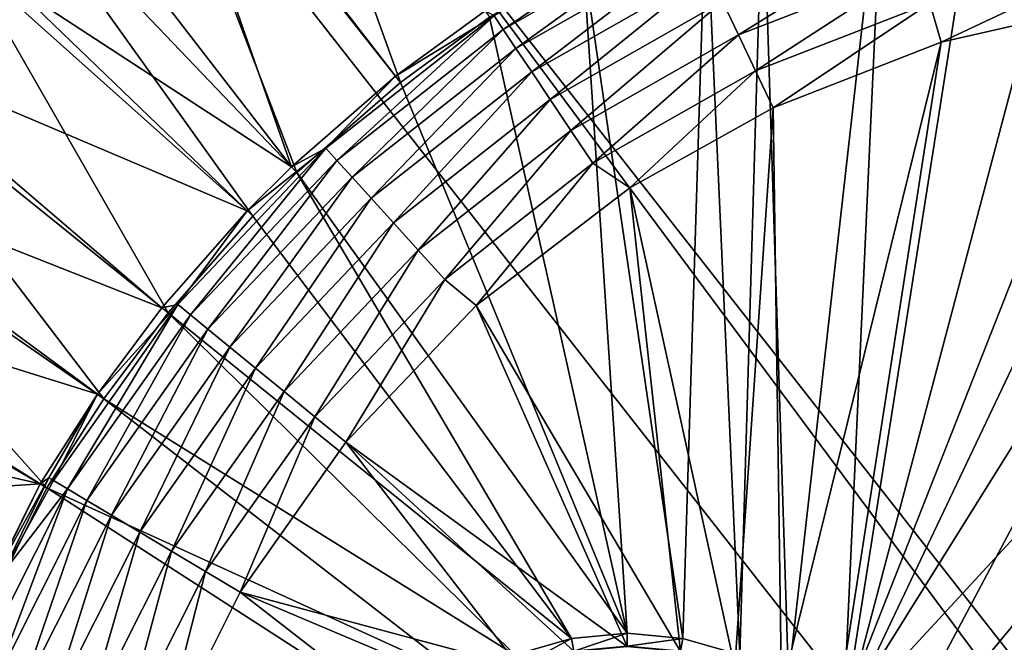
# Model space of a CAD drawing. Header units: metres. Extents: x -1651 to 0, y -1070 to 0.
# Tile 37 of 113: x -1449 to -1321, y -211 to -130. Entities that reach past the tile are written whole.
import ezdxf

# ---------------------------------------------------------------- set-up
doc = ezdxf.new("R2010")
doc.units = ezdxf.units.M

msp = doc.modelspace()

# ---------------------------------------------------------------- linework, layer by layer
at = {"layer": 'None'}
for points in [[(-1434.724487, -93.665833, -3), (-1419.631348, -82.646255, -3), (-1399.624512, -138.116364, -406)], [(-1419.631348, -82.646255, -3), (-1387.983765, -129.617416, -406), (-1399.624512, -138.116364, -406)], [(-1452.309326, -108.948105, -3), (-1434.724487, -93.665833, -3), (-1413.182739, -149.898911, -406)], [(-1434.724487, -93.665833, -3), (-1399.624512, -138.116364, -406), (-1413.182739, -149.898911, -406)], [(-1432.696411, -95.388), (-1446.404297, -107.002808), (-1413.888428, -149.160278, -377.175201)], [(-1388.554565, -128.770187, -377.175201), (-1432.696411, -95.388), (-1400.257568, -137.314606, -377.175201)], [(-1432.696411, -95.388), (-1413.888428, -149.160278, -377.175201), (-1400.257568, -137.314606, -377.175201)], [(-1309.293091, -99.089668, -406), (-1282.439331, -97.026779, -406), (-1341.770264, -221.770325, -406)], [(-1282.439331, -97.026779, -406), (-1227.175903, -97.601654, -406), (-1341.770264, -221.770325, -406)], [(-1341.770264, -221.770325, -406), (-1227.175903, -97.601654, -406), (-1336.091064, -228.928284, -406)], [(-1227.175903, -97.601654, -406), (-1332.880127, -235.304947, -406), (-1336.091064, -228.928284, -406)], [(-1227.175903, -97.601654, -406), (-1172.095947, -99.991081, -406), (-1332.880127, -235.304947, -406)], [(-1322.884888, -101.611359, -406), (-1309.293091, -99.089668, -406), (-1341.770264, -221.770325, -406)], [(-1172.095947, -99.991081, -406), (-1330.743774, -242.735291, -406), (-1332.880127, -235.304947, -406)], [(-1172.095947, -99.991081, -406), (-1117.12439, -104.191658, -406), (-1330.743774, -242.735291, -406)], [(-1336.44043, -105.164413, -406), (-1322.884888, -101.611359, -406), (-1341.770264, -221.770325, -406)], [(-1117.12439, -104.191658, -406), (-1330.077148, -250, -406), (-1330.743774, -242.735291, -406)], [(-1330.077148, -250, -406), (-1117.12439, -104.191658, -406), (-1330.743774, -257.264709, -406)], [(-1117.12439, -104.191658, -406), (-1072.084839, -108.994781, -406), (-1330.743774, -257.264709, -406)], [(-1352.269653, -110.709885, -406), (-1336.44043, -105.164413, -406), (-1348.928345, -216.09111, -406)], [(-1336.44043, -105.164413, -406), (-1341.770264, -221.770325, -406), (-1348.928345, -216.09111, -406)], [(-1446.404297, -107.002808), (-1459.224243, -119.590973), (-1413.888428, -149.160278, -377.175201)], [(-1459.739014, -116.352684, -3), (-1452.309326, -108.948105, -3), (-1418.9198, -155.616531, -406)], [(-1452.309326, -108.948105, -3), (-1413.182739, -149.898911, -406), (-1418.9198, -155.616531, -406)], [(-1330.743774, -257.264709, -406), (-1072.084839, -108.994781, -406), (-1332.880127, -264.695038, -406)], [(-1072.084839, -108.994781, -406), (-1270.322021, -553.53772, -406), (-1332.880127, -264.695038, -406)], [(-1359.723267, -113.879784, -406), (-1352.269653, -110.709885, -406), (-1355.304932, -212.880112, -406)], [(-1352.269653, -110.709885, -406), (-1348.928345, -216.09111, -406), (-1355.304932, -212.880112, -406)], [(-1375.735229, -122.020607, -406), (-1359.723267, -113.879784, -406), (-1362.735352, -210.743744, -406)], [(-1359.723267, -113.879784, -406), (-1355.304932, -212.880112, -406), (-1362.735352, -210.743744, -406)], [(-1387.374634, -129.442139, -382.385681), (-1386.192017, -131.209518, -387.314758), (-1363.188843, -115.674393, -382.385681)], [(-1386.192017, -131.209518, -387.314758), (-1362.275757, -117.595238, -387.314758), (-1363.188843, -115.674393, -382.385681)], [(-1474.114014, -132.677383, -3), (-1459.739014, -116.352684, -3), (-1430.004028, -168.204391, -406)], [(-1459.739014, -116.352684, -3), (-1418.9198, -155.616531, -406), (-1430.004028, -168.204391, -406)], [(-1384.540283, -133.677826, -391.779236), (-1362.275757, -117.595238, -387.314758), (-1386.192017, -131.209518, -387.314758)], [(-1362.275757, -117.595238, -387.314758), (-1384.540283, -133.677826, -391.779236), (-1361.000488, -120.277885, -391.779236)], [(-1355.466675, -131.919373, -401.100159), (-1333.414185, -118.193962, -398.780426), (-1357.542358, -127.552696, -398.780426)], [(-1331.995117, -122.815361, -401.100159), (-1333.414185, -118.193962, -398.780426), (-1355.466675, -131.919373, -401.100159)], [(-1459.224243, -119.590973), (-1471.087036, -133.084793), (-1419.656128, -154.908325, -377.175201)], [(-1413.888428, -149.160278, -377.175201), (-1459.224243, -119.590973), (-1419.656128, -154.908325, -377.175201)], [(-1361.000488, -120.277885, -391.779236), (-1384.540283, -133.677826, -391.779236), (-1382.475342, -136.763489, -395.641296)], [(-1382.475342, -136.763489, -395.641296), (-1359.406372, -123.631485, -395.641296), (-1361.000488, -120.277885, -391.779236)], [(-1387.983765, -129.617416, -406), (-1375.735229, -122.020607, -406), (-1370, -210.077194, -406)], [(-1375.735229, -122.020607, -406), (-1362.735352, -210.743744, -406), (-1370, -210.077194, -406)], [(-1331.995117, -122.815361, -401.100159), (-1355.466675, -131.919373, -401.100159), (-1353.243774, -136.595612, -402.52005)], [(-1330.475464, -127.764366, -402.52005), (-1331.995117, -122.815361, -401.100159), (-1353.243774, -136.595612, -402.52005)], [(-1330.475464, -127.764366, -402.52005), (-1328.959839, -132.873413, -403), (-1306.630249, -122.321953, -402.52005)], [(-1328.959839, -132.873413, -403), (-1305.349854, -127.50531, -403), (-1306.630249, -122.321953, -402.52005)], [(-1380.061035, -140.371399, -398.780426), (-1359.406372, -123.631485, -395.641296), (-1382.475342, -136.763489, -395.641296)], [(-1380.061035, -140.371399, -398.780426), (-1357.542358, -127.552696, -398.780426), (-1359.406372, -123.631485, -395.641296)], [(-1282.264526, -125.712708, -403), (-1342.995117, -222.995056, -403), (-1337.562988, -229.841339, -403)], [(-1282.264526, -125.712708, -403), (-1305.349854, -127.50531, -403), (-1342.995117, -222.995056, -403)], [(-1206.900146, -126.978722, -403), (-1282.264526, -125.712708, -403), (-1337.562988, -229.841339, -403)], [(-1206.900146, -126.978722, -403), (-1337.562988, -229.841339, -403), (-1334.490601, -235.94249, -403)], [(-1332.446899, -243.050476, -403), (-1206.900146, -126.978722, -403), (-1334.490601, -235.94249, -403)], [(-1149.664185, -130.250336, -403), (-1206.900146, -126.978722, -403), (-1332.446899, -243.050476, -403)], [(-1377.372437, -144.389206, -401.100159), (-1357.542358, -127.552696, -398.780426), (-1380.061035, -140.371399, -398.780426)], [(-1377.372437, -144.389206, -401.100159), (-1355.466675, -131.919373, -401.100159), (-1357.542358, -127.552696, -398.780426)], [(-1353.243774, -136.595612, -402.52005), (-1350.947266, -141.426514, -403), (-1330.475464, -127.764366, -402.52005)], [(-1350.947266, -141.426514, -403), (-1328.959839, -132.873413, -403), (-1330.475464, -127.764366, -402.52005)], [(-1305.349854, -127.50531, -403), (-1328.959839, -132.873413, -403), (-1342.995117, -222.995056, -403)], [(-1387.374634, -129.442139, -382.385681), (-1400.257568, -137.314606, -377.175201), (-1409.372192, -146.729965, -382.385681)], [(-1387.374634, -129.442139, -382.385681), (-1409.372192, -146.729965, -382.385681), (-1407.944336, -148.304642, -387.314758)], [(-1386.192017, -131.209518, -387.314758), (-1387.374634, -129.442139, -382.385681), (-1407.944336, -148.304642, -387.314758)], [(-1387.374634, -129.442139, -382.385681), (-1388.554565, -128.770187, -377.175201), (-1400.257568, -137.314606, -377.175201)], [(-1370, -210.077194, -406), (-1399.624512, -138.116364, -406), (-1387.983765, -129.617416, -406)], [(-1386.192017, -131.209518, -387.314758), (-1407.944336, -148.304642, -387.314758), (-1405.950073, -150.503815, -391.779236)], [(-1405.950073, -150.503815, -391.779236), (-1384.540283, -133.677826, -391.779236), (-1386.192017, -131.209518, -387.314758)], [(-1093.557251, -135.405212, -403), (-1149.664185, -130.250336, -403), (-1332.446899, -256.949524, -403)], [(-1149.664185, -130.250336, -403), (-1331.809204, -250, -403), (-1332.446899, -256.949524, -403)], [(-1331.809204, -250, -403), (-1149.664185, -130.250336, -403), (-1332.446899, -243.050476, -403)], [(-1355.466675, -131.919373, -401.100159), (-1377.372437, -144.389206, -401.100159), (-1374.493164, -148.691818, -402.52005)], [(-1353.243774, -136.595612, -402.52005), (-1355.466675, -131.919373, -401.100159), (-1374.493164, -148.691818, -402.52005)], [(-1484.984253, -147.236572, -3), (-1474.114014, -132.677383, -3), (-1438.387817, -179.433304, -406)], [(-1471.087036, -133.084793), (-1481.929199, -147.411713), (-1430.799683, -167.563599, -377.175201)], [(-1474.114014, -132.677383, -3), (-1430.004028, -168.204391, -406), (-1438.387817, -179.433304, -406)], [(-1419.656128, -154.908325, -377.175201), (-1471.087036, -133.084793), (-1430.799683, -167.563599, -377.175201)], [(-1403.457153, -153.253021, -395.641296), (-1384.540283, -133.677826, -391.779236), (-1405.950073, -150.503815, -391.779236)], [(-1384.540283, -133.677826, -391.779236), (-1403.457153, -153.253021, -395.641296), (-1382.475342, -136.763489, -395.641296)], [(-1328.959839, -132.873413, -403), (-1350.947266, -141.426514, -403), (-1349.841309, -217.562958, -403)], [(-1342.995117, -222.995056, -403), (-1328.959839, -132.873413, -403), (-1349.841309, -217.562958, -403)], [(-1334.490601, -264.057495, -403), (-1337.562988, -270.158661, -403), (-1093.557251, -135.405212, -403)], [(-1093.557251, -135.405212, -403), (-1337.562988, -270.158661, -403), (-1304.547363, -487.969818, -403)], [(-1332.446899, -256.949524, -403), (-1334.490601, -264.057495, -403), (-1093.557251, -135.405212, -403)], [(-1400.257568, -137.314606, -377.175201), (-1413.888428, -149.160278, -377.175201), (-1409.372192, -146.729965, -382.385681)], [(-1382.475342, -136.763489, -395.641296), (-1403.457153, -153.253021, -395.641296), (-1400.542236, -156.467545, -398.780426)], [(-1400.542236, -156.467545, -398.780426), (-1380.061035, -140.371399, -398.780426), (-1382.475342, -136.763489, -395.641296)], [(-1374.493164, -148.691818, -402.52005), (-1369.642578, -151.878525, -403), (-1353.243774, -136.595612, -402.52005)], [(-1369.642578, -151.878525, -403), (-1350.947266, -141.426514, -403), (-1353.243774, -136.595612, -402.52005)], [(-1413.182739, -149.898911, -406), (-1399.624512, -138.116364, -406), (-1370, -210.077194, -406)], [(-1397.296143, -160.047256, -401.100159), (-1380.061035, -140.371399, -398.780426), (-1400.542236, -156.467545, -398.780426)], [(-1397.296143, -160.047256, -401.100159), (-1377.372437, -144.389206, -401.100159), (-1380.061035, -140.371399, -398.780426)], [(-1350.947266, -141.426514, -403), (-1369.642578, -151.878525, -403), (-1355.942505, -214.49057, -403)], [(-1349.841309, -217.562958, -403), (-1350.947266, -141.426514, -403), (-1355.942505, -214.49057, -403)], [(-1377.372437, -144.389206, -401.100159), (-1397.296143, -160.047256, -401.100159), (-1393.820068, -163.880737, -402.52005)], [(-1374.493164, -148.691818, -402.52005), (-1377.372437, -144.389206, -401.100159), (-1393.820068, -163.880737, -402.52005)], [(-1494.632813, -162.341553, -3), (-1484.984253, -147.236572, -3), (-1445.829346, -191.08316, -406)], [(-1481.929199, -147.411713), (-1491.692139, -162.494659), (-1439.228271, -178.85257, -377.175201)], [(-1484.984253, -147.236572, -3), (-1438.387817, -179.433304, -406), (-1445.829346, -191.08316, -406)], [(-1430.799683, -167.563599, -377.175201), (-1481.929199, -147.411713), (-1439.228271, -178.85257, -377.175201)], [(-1409.372192, -146.729965, -382.385681), (-1419.656128, -154.908325, -377.175201), (-1428.722534, -167.117508, -382.385681)], [(-1409.372192, -146.729965, -382.385681), (-1428.722534, -167.117508, -382.385681), (-1427.078857, -168.46492, -387.314758)], [(-1407.944336, -148.304642, -387.314758), (-1409.372192, -146.729965, -382.385681), (-1427.078857, -168.46492, -387.314758)], [(-1409.372192, -146.729965, -382.385681), (-1413.888428, -149.160278, -377.175201), (-1419.656128, -154.908325, -377.175201)], [(-1427.078857, -168.46492, -387.314758), (-1424.783447, -170.34671, -391.779236), (-1407.944336, -148.304642, -387.314758)], [(-1407.944336, -148.304642, -387.314758), (-1424.783447, -170.34671, -391.779236), (-1405.950073, -150.503815, -391.779236)], [(-1393.820068, -163.880737, -402.52005), (-1389.744385, -167.285049, -403), (-1374.493164, -148.691818, -402.52005)], [(-1389.744385, -167.285049, -403), (-1369.642578, -151.878525, -403), (-1374.493164, -148.691818, -402.52005)], [(-1405.950073, -150.503815, -391.779236), (-1424.783447, -170.34671, -391.779236), (-1421.91394, -172.699142, -395.641296)], [(-1421.91394, -172.699142, -395.641296), (-1403.457153, -153.253021, -395.641296), (-1405.950073, -150.503815, -391.779236)], [(-1377.264648, -210.743744, -406), (-1418.9198, -155.616531, -406), (-1413.182739, -149.898911, -406)], [(-1377.264648, -210.743744, -406), (-1413.182739, -149.898911, -406), (-1370, -210.077194, -406)], [(-1369.642578, -151.878525, -403), (-1389.744385, -167.285049, -403), (-1363.050415, -212.446869, -403)], [(-1355.942505, -214.49057, -403), (-1369.642578, -151.878525, -403), (-1363.050415, -212.446869, -403)], [(-1421.91394, -172.699142, -395.641296), (-1418.558716, -175.449738, -398.780426), (-1403.457153, -153.253021, -395.641296)], [(-1403.457153, -153.253021, -395.641296), (-1418.558716, -175.449738, -398.780426), (-1400.542236, -156.467545, -398.780426)], [(-1419.656128, -154.908325, -377.175201), (-1430.799683, -167.563599, -377.175201), (-1428.722534, -167.117508, -382.385681)], [(-1430.004028, -168.204391, -406), (-1418.9198, -155.616531, -406), (-1377.264648, -210.743744, -406)], [(-1400.542236, -156.467545, -398.780426), (-1418.558716, -175.449738, -398.780426), (-1414.822266, -178.512802, -401.100159)], [(-1414.822266, -178.512802, -401.100159), (-1397.296143, -160.047256, -401.100159), (-1400.542236, -156.467545, -398.780426)], [(-1397.296143, -160.047256, -401.100159), (-1414.822266, -178.512802, -401.100159), (-1410.820923, -181.793015, -402.52005)], [(-1393.820068, -163.880737, -402.52005), (-1397.296143, -160.047256, -401.100159), (-1410.820923, -181.793015, -402.52005)], [(-1491.692139, -162.494659), (-1500.323486, -178.252533), (-1446.709717, -190.564758, -377.175201)], [(-1494.632813, -162.341553, -3), (-1445.829346, -191.08316, -406), (-1457.826294, -215.196533, -406)], [(-1439.228271, -178.85257, -377.175201), (-1491.692139, -162.494659), (-1446.709717, -190.564758, -377.175201)], [(-1410.820923, -181.793015, -402.52005), (-1406.773315, -185.103683, -403), (-1393.820068, -163.880737, -402.52005)], [(-1406.773315, -185.103683, -403), (-1389.744385, -167.285049, -403), (-1393.820068, -163.880737, -402.52005)], [(-1439.228271, -178.85257, -377.175201), (-1444.966553, -190.124588, -382.385681), (-1428.722534, -167.117508, -382.385681)], [(-1444.966553, -190.124588, -382.385681), (-1443.141968, -191.21553, -387.314758), (-1428.722534, -167.117508, -382.385681)], [(-1428.722534, -167.117508, -382.385681), (-1443.141968, -191.21553, -387.314758), (-1427.078857, -168.46492, -387.314758)], [(-1428.722534, -167.117508, -382.385681), (-1430.799683, -167.563599, -377.175201), (-1439.228271, -178.85257, -377.175201)], [(-1443.141968, -191.21553, -387.314758), (-1440.593628, -192.739151, -391.779236), (-1427.078857, -168.46492, -387.314758)], [(-1427.078857, -168.46492, -387.314758), (-1440.593628, -192.739151, -391.779236), (-1424.783447, -170.34671, -391.779236)], [(-1438.387817, -179.433304, -406), (-1430.004028, -168.204391, -406), (-1384.695068, -212.880112, -406)], [(-1384.695068, -212.880112, -406), (-1430.004028, -168.204391, -406), (-1377.264648, -210.743744, -406)], [(-1389.744385, -167.285049, -403), (-1406.773315, -185.103683, -403), (-1370, -211.80925, -403)], [(-1363.050415, -212.446869, -403), (-1389.744385, -167.285049, -403), (-1370, -211.80925, -403)], [(-1440.593628, -192.739151, -391.779236), (-1437.407959, -194.643829, -395.641296), (-1424.783447, -170.34671, -391.779236)], [(-1424.783447, -170.34671, -391.779236), (-1437.407959, -194.643829, -395.641296), (-1421.91394, -172.699142, -395.641296)], [(-1437.407959, -194.643829, -395.641296), (-1433.682983, -196.87088, -398.780426), (-1421.91394, -172.699142, -395.641296)], [(-1421.91394, -172.699142, -395.641296), (-1433.682983, -196.87088, -398.780426), (-1418.558716, -175.449738, -398.780426)], [(-1433.682983, -196.87088, -398.780426), (-1429.535034, -199.350937, -401.100159), (-1418.558716, -175.449738, -398.780426)], [(-1418.558716, -175.449738, -398.780426), (-1429.535034, -199.350937, -401.100159), (-1414.822266, -178.512802, -401.100159)], [(-1446.709717, -190.564758, -377.175201), (-1500.323486, -178.252533), (-1507.776855, -194.600586)], [(-1414.822266, -178.512802, -401.100159), (-1429.535034, -199.350937, -401.100159), (-1425.092896, -202.006805, -402.52005)], [(-1410.820923, -181.793015, -402.52005), (-1414.822266, -178.512802, -401.100159), (-1425.092896, -202.006805, -402.52005)], [(-1446.709717, -190.564758, -377.175201), (-1445.589355, -189.752258, -379.803467), (-1439.228271, -178.85257, -377.175201)], [(-1445.829346, -191.08316, -406), (-1438.387817, -179.433304, -406), (-1391.071655, -216.09111, -406)], [(-1445.589355, -189.752258, -379.803467), (-1444.966553, -190.124588, -382.385681), (-1439.228271, -178.85257, -377.175201)], [(-1391.071655, -216.09111, -406), (-1438.387817, -179.433304, -406), (-1384.695068, -212.880112, -406)], [(-1425.092896, -202.006805, -402.52005), (-1420.562256, -204.715591, -403), (-1410.820923, -181.793015, -402.52005)], [(-1420.562256, -204.715591, -403), (-1406.773315, -185.103683, -403), (-1410.820923, -181.793015, -402.52005)], [(-1406.773315, -185.103683, -403), (-1420.562256, -204.715591, -403), (-1384.057495, -214.49057, -403)], [(-1370, -211.80925, -403), (-1406.773315, -185.103683, -403), (-1376.949585, -212.446869, -403)], [(-1406.773315, -185.103683, -403), (-1384.057495, -214.49057, -403), (-1376.949585, -212.446869, -403)], [(-1452.429077, -202.134995, -379.803467), (-1445.589355, -189.752258, -379.803467), (-1446.709717, -190.564758, -377.175201)], [(-1445.589355, -189.752258, -379.803467), (-1452.429077, -202.134995, -379.803467), (-1451.780396, -202.460388, -382.385681)], [(-1444.966553, -190.124588, -382.385681), (-1445.589355, -189.752258, -379.803467), (-1451.780396, -202.460388, -382.385681)], [(-1451.780396, -202.460388, -382.385681), (-1443.141968, -191.21553, -387.314758), (-1444.966553, -190.124588, -382.385681)], [(-1446.709717, -190.564758, -377.175201), (-1507.776855, -194.600586), (-1458.770752, -214.807114, -377.175201)], [(-1458.770752, -214.807114, -377.175201), (-1452.429077, -202.134995, -379.803467), (-1446.709717, -190.564758, -377.175201)], [(-1457.826294, -215.196533, -406), (-1445.829346, -191.08316, -406), (-1398.229736, -221.770325, -406)], [(-1443.141968, -191.21553, -387.314758), (-1455.679688, -216.08165, -387.314758), (-1452.93396, -217.213776, -391.779236)], [(-1455.679688, -216.08165, -387.314758), (-1443.141968, -191.21553, -387.314758), (-1451.780396, -202.460388, -382.385681)], [(-1440.593628, -192.739151, -391.779236), (-1443.141968, -191.21553, -387.314758), (-1452.93396, -217.213776, -391.779236)], [(-1398.229736, -221.770325, -406), (-1445.829346, -191.08316, -406), (-1391.071655, -216.09111, -406)], [(-1440.593628, -192.739151, -391.779236), (-1452.93396, -217.213776, -391.779236), (-1449.501465, -218.629074, -395.641296)], [(-1437.407959, -194.643829, -395.641296), (-1440.593628, -192.739151, -391.779236), (-1449.501465, -218.629074, -395.641296)], [(-1437.407959, -194.643829, -395.641296), (-1449.501465, -218.629074, -395.641296), (-1445.488159, -220.283905, -398.780426)], [(-1433.682983, -196.87088, -398.780426), (-1437.407959, -194.643829, -395.641296), (-1445.488159, -220.283905, -398.780426)], [(-1433.682983, -196.87088, -398.780426), (-1445.488159, -220.283905, -398.780426), (-1441.018799, -222.12674, -401.100159)], [(-1429.535034, -199.350937, -401.100159), (-1433.682983, -196.87088, -398.780426), (-1441.018799, -222.12674, -401.100159)], [(-1429.535034, -199.350937, -401.100159), (-1441.018799, -222.12674, -401.100159), (-1436.232544, -224.100204, -402.52005)], [(-1425.092896, -202.006805, -402.52005), (-1429.535034, -199.350937, -401.100159), (-1436.232544, -224.100204, -402.52005)], [(-1436.232544, -224.100204, -402.52005), (-1431.305786, -226.131653, -403), (-1425.092896, -202.006805, -402.52005)], [(-1431.305786, -226.131653, -403), (-1420.562256, -204.715591, -403), (-1425.092896, -202.006805, -402.52005)], [(-1420.562256, -204.715591, -403), (-1431.305786, -226.131653, -403), (-1397.004883, -222.995056, -403)], [(-1420.562256, -204.715591, -403), (-1390.158691, -217.562958, -403), (-1384.057495, -214.49057, -403)], [(-1390.158691, -217.562958, -403), (-1420.562256, -204.715591, -403), (-1397.004883, -222.995056, -403)], [(-1384.07373, -214.449615, -408.923737), (-1384.695068, -212.880112, -406), (-1377.264648, -210.743744, -406)], [(-1376.95752, -212.403564, -408.923737), (-1384.07373, -214.449615, -408.923737), (-1377.264648, -210.743744, -406)], [(-1376.95752, -212.403564, -408.923737), (-1377.264648, -210.743744, -406), (-1370, -210.077194, -406)], [(-1370, -211.765213, -408.923737), (-1376.95752, -212.403564, -408.923737), (-1370, -210.077194, -406)], [(-1370, -211.765213, -408.923737), (-1370, -210.077194, -406), (-1362.735352, -210.743744, -406)], [(-1363.04248, -212.403564, -408.923737), (-1370, -211.765213, -408.923737), (-1362.735352, -210.743744, -406)], [(-1363.04248, -212.403564, -408.923737), (-1362.735352, -210.743744, -406), (-1355.304932, -212.880112, -406)]]:
    msp.add_3dface(points, dxfattribs=at)
at = {"layer": 'None01'}
for points in [[(-1420.450195, -116.977798, -410), (-953.507996, -712.491272, -410), (-1404.711548, -104.637085, -410)], [(-953.507996, -712.491272, -430), (-1420.450195, -116.977798, -430), (-1404.711548, -104.637085, -430)], [(-1404.711548, -104.637085, -410), (-953.507996, -712.491272, -410), (-937.769287, -700.150574, -410)], [(-937.769287, -700.150574, -410), (-937.769287, -700.150574, -430), (-1404.711548, -104.637085, -410)], [(-937.769287, -700.150574, -430), (-1404.711548, -104.637085, -430), (-1404.711548, -104.637085, -410)], [(-953.507996, -712.491272, -430), (-1404.711548, -104.637085, -430), (-937.769287, -700.150574, -430)], [(-953.507996, -712.491272, -410), (-1420.450195, -116.977798, -410), (-953.507996, -712.491272, -430)], [(-1420.450195, -116.977798, -410), (-1420.450195, -116.977798, -430), (-953.507996, -712.491272, -430)]]:
    msp.add_3dface(points, dxfattribs=at)

doc.saveas('drawing.dxf')
